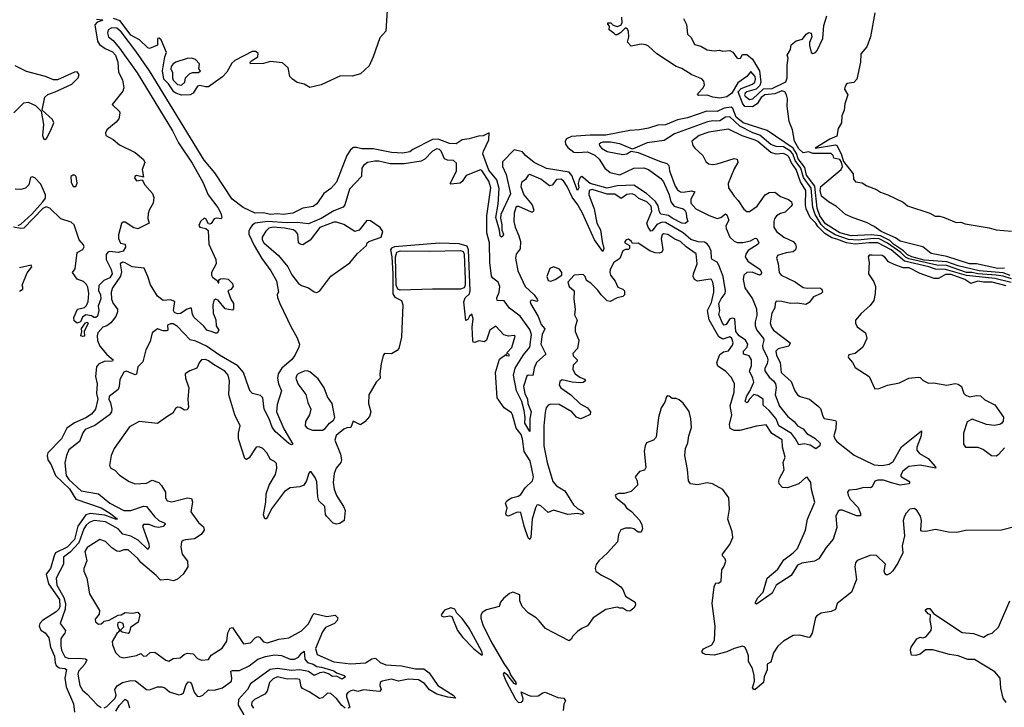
# Model space of a CAD drawing. Extents: x 2029662 to 2246637, y 225654 to 401419.
# Tile 86 of 256: x 2148166 to 2155153, y 292799 to 297677. Entities that reach past the tile are written whole.
import ezdxf

# ---------------------------------------------------------------- set-up
doc = ezdxf.new("R2010")
doc.units = 0

msp = doc.modelspace()

# ---------------------------------------------------------------- linework, layer by layer
at = {"layer": '0CON20XD'}
for points in [[(2150774.4, 297745), (2150764.5, 297595.5), (2150721.8, 297548.2), (2150675.3, 297415), (2150645, 297349.5), (2150585, 297292.8), (2150526, 297276), (2150441.5, 297278.5), (2150305, 297215.6), (2150225, 297197.5), (2150185, 297220.6), (2150135, 297233), (2150101.9, 297255), (2150084.1, 297275), (2150070.4, 297335), (2150031.1, 297371.1), (2149945, 297381.7), (2149895, 297367), (2149803.8, 297365), (2149801.4, 297375), (2149810.8, 297385), (2149857, 297413), (2149857.9, 297437.9), (2149841.7, 297451.7), (2149815, 297451), (2149691.6, 297388.4), (2149670.8, 297369.2), (2149635.2, 297304.8), (2149605, 297271.2), (2149505, 297201.5), (2149485, 297200), (2149445, 297211.2), (2149427.5, 297205), (2149396, 297155), (2149375, 297144.7), (2149315, 297141.1)], [(2154233.7, 297725), (2154203.1, 297555), (2154177, 297485), (2154135.3, 297435), (2154132.4, 297375), (2154105.8, 297255), (2154085, 297230.8), (2154036.1, 297223.9), (2154022.5, 297205), (2154018.8, 297185), (2154042.2, 297145), (2154020.6, 297079.4), (2154016.6, 297035), (2154000.5, 296995), (2153997.7, 296945), (2153972.9, 296905), (2153965, 296850), (2153915, 296829.2), (2153810, 296765), (2153955, 296788.9), (2153965, 296784.4), (2153995.8, 296725), (2154011.2, 296671.2), (2154080, 296585), (2154083.3, 296545), (2154096.4, 296526.4), (2154145, 296519.2), (2154178, 296498), (2154245, 296472.2), (2154273.2, 296453.2), (2154326.7, 296435), (2154435, 296382.4), (2154466.3, 296356.3), (2154625, 296303.8), (2154663.4, 296283.4), (2154695, 296283.5), (2154725.1, 296275.1), (2154810.3, 296239.7), (2154845, 296240.7), (2154875, 296230.1), (2155045, 296201.3), (2155095, 296186.9), (2155205, 296176.2)], [(2148711.5, 297681.5), (2148756.1, 297676.1), (2148752.3, 297672.3), (2148715, 297658.8), (2148699, 297641), (2148718.4, 297525), (2148732, 297502), (2148772, 297472), (2148825, 297449.1), (2148845.2, 297425), (2148862.5, 297375), (2148866.2, 297305), (2148895, 297250), (2148905.9, 297194.1), (2148898.5, 297171.5), (2148823.3, 297075), (2148873.3, 297025), (2148876.7, 297015), (2148868.6, 296975), (2148850.3, 296949.7), (2148783.8, 296895), (2148775.6, 296875), (2148777.1, 296855), (2148828.4, 296828.4), (2148875, 296790.5), (2148985.2, 296735.2), (2149045.6, 296685.6), (2149053.6, 296663.6), (2149035.7, 296615), (2149045, 296560), (2148995, 296571.4), (2148984, 296566), (2148980, 296555), (2148995, 296533.8), (2149035, 296542.5), (2149055.2, 296505.2), (2149109.1, 296445), (2149117.5, 296415), (2149114.2, 296375), (2149084.4, 296325.6), (2149077.7, 296302.3), (2149076, 296266), (2149084.4, 296235), (2149005, 296192.8), (2148975, 296201.3), (2148915, 296241.8), (2148900.1, 296239.9), (2148889.4, 296230.6), (2148867.9, 296152.1), (2148866.6, 296125), (2148881.8, 296091.8), (2148914.1, 296084.1), (2148916.1, 296063.9), (2148900, 296035), (2148864.1, 296025.9), (2148805, 296032.3), (2148792.4, 296027.6), (2148779.2, 296010.8), (2148779.3, 295975), (2148815, 295905.7), (2148823.3, 295875), (2148806.7, 295845), (2148762.1, 295827.9), (2148727.6, 295792.4), (2148726.1, 295756.1), (2148740, 295725), (2148742.3, 295697.7), (2148722.5, 295645), (2148728, 295615), (2148717.8, 295575), (2148706, 295565), (2148694.5, 295564.5), (2148675, 295577.5), (2148635, 295582.5), (2148612.7, 295567.3), (2148597.5, 295535), (2148575, 295524.2)], [(2149315, 297141.1), (2149273.8, 297155), (2149260, 297165), (2149221.7, 297221.7), (2149190, 297255), (2149179.2, 297315), (2149195.4, 297414.6), (2149206.9, 297445), (2149171.1, 297535), (2149155, 297546.2), (2149143.8, 297545), (2149143, 297497), (2149086.2, 297473.8), (2149075, 297478.8), (2149016.2, 297535), (2148955, 297566.7), (2148878.8, 297668.8), (2148831.2, 297685)], [(2155155, 295913.6), (2155107.4, 295912.6), (2154955, 295944.3), (2154905, 295946.1), (2154745, 295998.2), (2154635, 296019.7), (2154575.4, 296065.4), (2154415, 296107.1), (2154379.8, 296129.8), (2154279.8, 296175), (2154230.4, 296210.4), (2154175, 296238.9), (2154080.8, 296270.8), (2154024.8, 296294.8), (2153961.7, 296351.7), (2153905, 296384.1), (2153854.5, 296425), (2153845.1, 296464.9), (2153851.9, 296495), (2153994.2, 296615), (2154003.8, 296635), (2153997, 296667), (2153986.2, 296686.2), (2153943.3, 296695), (2153937.5, 296715), (2153925, 296727.8), (2153795, 296729.2), (2153765, 296740), (2153725, 296732), (2153695, 296761.1), (2153664.3, 296815), (2153650.5, 296895), (2153625.3, 296955.3), (2153611.4, 297065), (2153614.6, 297115), (2153607.9, 297145), (2153595.4, 297165), (2153575, 297172.1), (2153525, 297150.3), (2153454.5, 297145), (2153426.8, 297125), (2153399.1, 297080.9), (2153365, 297059.1), (2153311.8, 297061.8), (2153294.4, 297085), (2153265.4, 297165), (2153285, 297189.3), (2153365, 297218.9), (2153382.9, 297235), (2153387.5, 297255), (2153383.8, 297273.8), (2153355, 297310), (2153325.3, 297274.7), (2153261.2, 297228.8), (2153219.5, 297155), (2153185, 297130), (2153135, 297121.8), (2153085, 297127.5), (2153045, 297142.2), (2152985, 297139.5), (2152975.8, 297145), (2152980.5, 297155), (2153016.2, 297193.8), (2153024.7, 297215), (2153020.7, 297240.7), (2153007.4, 297257.4), (2152935, 297287.3), (2152865, 297331.5), (2152825, 297345.5), (2152686.9, 297435), (2152628.9, 297488.9), (2152609.8, 297499.8), (2152575, 297502.9), (2152505, 297490), (2152478.3, 297518.3), (2152487.5, 297555), (2152487, 297593), (2152479.3, 297609.3), (2152465, 297620), (2152430, 297585), (2152405, 297570), (2152395, 297570), (2152383, 297583), (2152350, 297605), (2152351.7, 297631.7), (2152340, 297645), (2152340, 297655), (2152360, 297655), (2152378.3, 297638.3), (2152405, 297628), (2152432, 297638), (2152441.2, 297655), (2152440, 297695)], [(2152875.6, 297685.6), (2152897, 297643), (2152903.8, 297575), (2152930.7, 297550.7), (2152955, 297502.5), (2152999.1, 297489.1), (2153045, 297464.4), (2153095, 297456.7), (2153131.7, 297461.7), (2153155, 297453.3), (2153205, 297458.8), (2153226.7, 297446.7), (2153255, 297408), (2153265, 297402.9), (2153280, 297405), (2153295, 297429.4), (2153325, 297430), (2153365, 297397.5), (2153414.7, 297315), (2153425.2, 297235), (2153419, 297211), (2153393.1, 297185), (2153326, 297165), (2153313.1, 297155), (2153309.4, 297145), (2153314.3, 297135), (2153345, 297110.3), (2153368.5, 297115), (2153444.2, 297185.8), (2153505, 297189.5), (2153602.9, 297237.1), (2153612, 297265), (2153612.2, 297355), (2153618.7, 297405), (2153613.1, 297425), (2153634.7, 297465), (2153641.2, 297498.8), (2153675, 297527.5), (2153720, 297540), (2153747.5, 297575), (2153765, 297587.5), (2153781.7, 297581.7), (2153786.2, 297555), (2153770, 297515), (2153770, 297495), (2153783.3, 297445), (2153795, 297436.7), (2153813.3, 297445), (2153825, 297460), (2153864.5, 297545), (2153873.2, 297636.8), (2153893.3, 297705)], [(2152835, 296346.8), (2152872.9, 296335), (2152886.2, 296325), (2152895, 296306.7), (2152896.9, 296276.9), (2152907.5, 296245), (2152887.8, 296232.2), (2152865.3, 296234.7), (2152795, 296269.5), (2152769.3, 296289.3), (2152715, 296298.9), (2152705.4, 296315), (2152697.3, 296357.3), (2152678.5, 296388.5), (2152614.1, 296444.1), (2152525, 296502.8), (2152405, 296497.9), (2152335, 296482.4), (2152215, 296516.5), (2152155, 296564.7), (2152145, 296560), (2152135, 296542.9), (2152129, 296515), (2152132.9, 296485), (2152125, 296465.8), (2152085, 296572.9), (2152065.8, 296595.8), (2151905, 296620.7), (2151815.7, 296665), (2151754.4, 296715), (2151735, 296740), (2151675, 296753.1), (2151591.9, 296668.1), (2151592.2, 296635), (2151618.7, 296578.7), (2151648.1, 296441.9), (2151580, 296295), (2151578.3, 296268.3), (2151588.3, 296221.7), (2151586.2, 296185), (2151598.1, 296155), (2151595, 296142), (2151584.4, 296134.4), (2151575, 296143.3), (2151570.8, 296185), (2151544.1, 296275), (2151560.7, 296369.3), (2151569.1, 296479.1), (2151550.8, 296540.8), (2151495, 296610), (2151453.6, 296725), (2151456.8, 296745), (2151494, 296825), (2151497.5, 296875), (2151455, 296853.8), (2151421.7, 296851.7), (2151355, 296832), (2151305, 296826), (2151262.9, 296797.1), (2151215, 296799.6), (2151135, 296829), (2151095, 296828.5), (2150955, 296756.9), (2150935, 296740.6), (2150885, 296731.1), (2150803.3, 296735), (2150675, 296761.6), (2150595, 296760.4), (2150555, 296771.8), (2150535, 296771.1), (2150513.3, 296755), (2150486.5, 296715), (2150415, 296524.2), (2150375, 296480.6), (2150324.3, 296445), (2150275, 296370), (2150247.9, 296352.1), (2150175, 296340.8), (2150105, 296305.5), (2150035, 296295.9), (2149995, 296300), (2149945, 296295.8), (2149895, 296307.6), (2149835.8, 296305), (2149751.8, 296345), (2149674.1, 296404.1), (2149551.4, 296591.4), (2149475, 296681.8), (2149086.2, 297315), (2148990.3, 297455), (2148885, 297591.5), (2148855, 297617.3), (2148821, 297619), (2148793.6, 297606.4), (2148789.1, 297585), (2148796.5, 297556.5), (2148829.4, 297529.4), (2148875, 297474.8), (2149000.2, 297300.2), (2149249.3, 296889.3), (2149294.1, 296804.1), (2149389.7, 296659.7), (2149464.8, 296525), (2149503.3, 296435), (2149571.5, 296345), (2149593.3, 296305), (2149601.1, 296275), (2149595, 296264.3), (2149565, 296269.2), (2149545, 296263.8), (2149525, 296232.5), (2149515, 296227.5), (2149505, 296230), (2149486.2, 296265), (2149475, 296270), (2149448.1, 296245), (2149437.5, 296217.5), (2149444.5, 296204.5), (2149487, 296197), (2149502.3, 296182.3), (2149507.5, 296085), (2149556.7, 295975), (2149560.8, 295945), (2149526.7, 295885), (2149528, 295865), (2149535, 295850), (2149568.3, 295828.3), (2149575, 295810), (2149580, 295810), (2149578.3, 295831.7), (2149590, 295840), (2149615, 295842.5), (2149645, 295835.6), (2149676.2, 295805), (2149681.9, 295785), (2149665, 295762.5), (2149643.3, 295755), (2149664.1, 295694.1), (2149682.5, 295665), (2149683.8, 295626.2), (2149675, 295616.7), (2149625, 295626), (2149575, 295688.1), (2149555, 295693.8), (2149544.3, 295685), (2149535.7, 295655), (2149538.1, 295595), (2149557.9, 295547.9), (2149561.4, 295505), (2149580, 295475), (2149566.4, 295453.6), (2149555, 295452.5), (2149538.3, 295461.7), (2149493.9, 295473.9), (2149473.6, 295503.6), (2149405, 295564.3), (2149393.1, 295585), (2149385, 295630), (2149375, 295632), (2149355, 295622.9), (2149306.9, 295593.1), (2149285, 295591.6), (2149265, 295600), (2149257.1, 295615), (2149267.1, 295677.1), (2149235, 295690.8), (2149185, 295684.3), (2149145, 295716.7), (2149095, 295795.6), (2149076.3, 295855), (2149048.5, 295915), (2148964.7, 295924.7), (2148915, 295952.6), (2148895, 295957.1), (2148880, 295945), (2148888, 295888), (2148881.9, 295858.1), (2148824.2, 295775), (2148815.9, 295745), (2148817.8, 295695), (2148830.5, 295665), (2148859.5, 295625), (2148860, 295605), (2148847.8, 295572.2), (2148812.7, 295527.3), (2148785, 295506.5), (2148755, 295497.3), (2148720.5, 295455), (2148715.4, 295434.6), (2148718.7, 295401.3), (2148735, 295360.4), (2148785, 295301.7), (2148829.1, 295265), (2148825.2, 295254.8), (2148765, 295252.5), (2148725.5, 295234.5), (2148711.5, 295215), (2148704.1, 295145), (2148715.4, 295095), (2148710.9, 295025), (2148719.8, 294985), (2148703.6, 294915), (2148675, 294878.4), (2148635, 294852.5), (2148555, 294817.2), (2148501, 294779), (2148462.6, 294705), (2148366.8, 294605), (2148360.3, 294585), (2148366, 294555), (2148389.8, 294519.8), (2148420.9, 294445), (2148519.2, 294349.2), (2148565, 294277.1), (2148743.5, 294213.5), (2148810.4, 294175), (2148860.8, 294135), (2148845, 294133.3), (2148771.3, 294161.3), (2148665, 294173.3), (2148635.9, 294164.1), (2148578, 294085), (2148555, 293990.3), (2148503.6, 293935), (2148421.2, 293895), (2148410.2, 293875), (2148385.3, 293785), (2148353.4, 293745), (2148369.9, 293675), (2148449.4, 293565), (2148451.8, 293515), (2148444.6, 293495.4), (2148425, 293475.7), (2148327.9, 293415), (2148309.7, 293395), (2148303.2, 293375), (2148315.9, 293345.9), (2148346.9, 293326.9), (2148373.3, 293293.3), (2148384.9, 293225), (2148412.4, 293162.4), (2148416.6, 293115), (2148425, 293094.8), (2148445, 293079.4), (2148486.7, 293075), (2148498.2, 293068.2), (2148485.8, 293005), (2148495.5, 292945), (2148546.8, 292825), (2148554.5, 292764.5)], [(2149315, 297214), (2149336.7, 297235), (2149342.5, 297265), (2149373.9, 297296.1), (2149395, 297302.5), (2149435, 297302.5), (2149450, 297315), (2149438.3, 297328.3), (2149441.2, 297365), (2149414.2, 297395), (2149385.6, 297404.4), (2149355, 297401.8), (2149275, 297375.4), (2149255, 297363.1), (2149240.6, 297345), (2149237.5, 297327.5), (2149250, 297305), (2149249.2, 297265), (2149255, 297247.5), (2149285, 297216.7), (2149315, 297214)], [(2148125, 297017.5), (2148195, 297086.5), (2148225, 297092.8), (2148277.6, 297067.6), (2148318.8, 297028.8), (2148334, 296935), (2148327.8, 296855), (2148334.5, 296834.5), (2148345, 296827.9), (2148355.6, 296834.4), (2148387.1, 296892.9), (2148407.6, 296945), (2148398.7, 296968.7), (2148325.5, 297035), (2148345, 297126.9), (2148365, 297146.8), (2148418.1, 297165), (2148535, 297219.8), (2148581.8, 297265), (2148588.2, 297288.2), (2148575, 297307.1), (2148555, 297305.6), (2148435, 297251.9), (2148405, 297250), (2148350, 297275), (2148215, 297311), (2148135, 297349.3)], [(2155195, 295863.5), (2155145, 295880.9), (2154973.8, 295895), (2154825, 295930.5), (2154745, 295958.7), (2154585, 295972.6), (2154496.7, 295995), (2154465, 296008.8), (2154437.7, 296037.7), (2154366.6, 296085), (2154339.9, 296109.9), (2154275, 296143.9), (2154208.3, 296151.7), (2154065.9, 296144.1), (2153984.8, 296165), (2153885, 296229.9), (2153845, 296285.8), (2153825, 296340.6), (2153807.5, 296497.5), (2153749.2, 296575), (2153738, 296628), (2153689.3, 296689.3), (2153677.6, 296727.6), (2153654.9, 296764.9), (2153470.5, 296890.5), (2153300.6, 296945), (2153251, 296985), (2153226.8, 297046.8), (2153215, 297057.1), (2153165, 297050.9), (2153115, 297027), (2153042, 297028), (2152905, 296982.2), (2152835, 296966.5), (2152747.7, 296932.3), (2152695, 296930), (2152627.1, 296907.1), (2152565, 296895.9), (2152495, 296892.5), (2152325, 296858.2), (2152215, 296857.8), (2152082.2, 296847.8), (2152045, 296831.2), (2152037, 296815), (2152038.7, 296795), (2152055, 296770.2), (2152098.4, 296738.4), (2152125, 296734.2), (2152195, 296740.4), (2152246.4, 296716.4), (2152277.5, 296687.5), (2152317.7, 296625), (2152355, 296593), (2152425, 296577.8), (2152525, 296623.5), (2152594.4, 296625.6), (2152628.8, 296615), (2152715, 296550.9), (2152735, 296527.5), (2152774.7, 296435), (2152786.2, 296386.2), (2152810.8, 296355), (2152835, 296346.8)], [(2155205, 295838.7), (2155145, 295856.8), (2155095, 295863.9), (2154964.8, 295874.8), (2154925, 295883.9), (2154885, 295883.4), (2154742.7, 295932.7), (2154675, 295935.8), (2154475, 295980.7), (2154452.2, 295992.2), (2154418.2, 296025), (2154325, 296092.8), (2154265, 296122.6), (2154225, 296126.3), (2154115, 296113.8), (2154047.3, 296117.3), (2153952.3, 296152.3), (2153885, 296194), (2153853.6, 296223.6), (2153810.2, 296295), (2153793.2, 296345), (2153781.6, 296481.6), (2153727.3, 296557.3), (2153708.5, 296625), (2153668.2, 296678.2), (2153651.3, 296725), (2153636.1, 296745), (2153585, 296774.7), (2153535, 296777.3), (2153495, 296792.4), (2153418.8, 296858.8), (2153369, 296875), (2153275, 296921.6), (2153205, 296987.8), (2153175, 296986.8), (2153135, 296959.9), (2153112.7, 296957.3), (2153085, 296960.5), (2153046.5, 296953.5), (2152811.8, 296868.2), (2152739.9, 296820.1), (2152618.8, 296805), (2152515, 296760), (2152425, 296795.7), (2152358.2, 296808.2), (2152305, 296809), (2152288.9, 296805), (2152278.8, 296795), (2152279.2, 296785), (2152294.7, 296765), (2152335, 296741.7), (2152445, 296720.3), (2152473.3, 296726.7), (2152505, 296744.2), (2152555, 296736.4), (2152705, 296673.1), (2152757.8, 296657.8), (2152772.2, 296642.2), (2152777.7, 296605), (2152817.4, 296497.4), (2152835, 296470.8), (2152855.2, 296455.2), (2152875, 296453.4), (2152934.2, 296464.2), (2152956, 296456), (2152927.9, 296405), (2152928.8, 296375), (2152965, 296336.4), (2153057.6, 296287.6), (2153115, 296268.1), (2153141.1, 296275), (2153175, 296299.1), (2153185, 296293.1), (2153198.8, 296255), (2153177.6, 296215), (2153179.3, 296195), (2153206.2, 296135), (2153235, 296105.6), (2153257.3, 296097.3), (2153297.8, 296097.8), (2153351.7, 296108.3), (2153385, 296128.2), (2153396.3, 296126.3), (2153411.8, 296095), (2153405.5, 296085), (2153335, 296040.9), (2153318, 296015), (2153313.3, 295995), (2153332, 295965), (2153419.3, 295905), (2153429.5, 295885), (2153428.6, 295871.4), (2153415, 295865.2), (2153364.8, 295885.2), (2153325.8, 295884.2), (2153305.2, 295865), (2153299.2, 295835), (2153310.8, 295775), (2153367.1, 295697.1), (2153395.4, 295625.4), (2153397.7, 295582.3), (2153384.4, 295535), (2153384.8, 295505), (2153397.6, 295475), (2153443.8, 295415), (2153447.2, 295405), (2153436.3, 295365), (2153438.7, 295345), (2153471, 295285), (2153475.5, 295265.5), (2153470.8, 295235), (2153454.3, 295205), (2153454.2, 295185.8), (2153485, 295141.9), (2153516.1, 295115), (2153528.7, 295095), (2153532.9, 295067.1), (2153527.3, 295015), (2153557.7, 294935), (2153615, 294864.8), (2153663, 294825), (2153685, 294795.6), (2153724.6, 294774.6), (2153752.5, 294742.5), (2153808.3, 294708.3), (2153846.2, 294673.8), (2153843.3, 294655), (2153815, 294632.5), (2153775, 294658.6), (2153732.3, 294667.7), (2153695, 294662.5), (2153672.1, 294705), (2153642.7, 294742.7), (2153552.1, 294795), (2153534.3, 294845), (2153497.7, 294887.7)], [(2155202.3, 295812.3), (2155085, 295841.8), (2154885, 295861.8), (2154735, 295906.2), (2154665, 295907.6), (2154617.8, 295925), (2154445, 295964.9), (2154349.7, 296045), (2154255, 296093.8), (2154195, 296095.2), (2154095, 296085.4), (2154033.6, 296093.6), (2153965, 296120.8), (2153928.7, 296128.7), (2153880.2, 296160.2), (2153829.2, 296209.2), (2153814.8, 296235), (2153774.1, 296274.1), (2153746.7, 296335), (2153741.9, 296365), (2153744.5, 296465), (2153706.1, 296526.1), (2153675.9, 296615), (2153642.2, 296662.2), (2153623.3, 296705), (2153614.7, 296715), (2153585, 296728.1), (2153535, 296723.3), (2153495, 296734.8), (2153405, 296813.2), (2153385, 296823.7), (2153293.4, 296853.4), (2153195, 296900), (2153055, 296880.6), (2152986.7, 296855), (2152936.7, 296815), (2152943.3, 296785), (2152956.2, 296765), (2153014, 296715), (2153035, 296672.5), (2153054.1, 296654.1), (2153085, 296650), (2153114.2, 296654.2), (2153235, 296693.8), (2153257.7, 296687.7), (2153261.2, 296665), (2153235, 296620), (2153215, 296567.5), (2153194, 296515), (2153196, 296485), (2153235, 296426), (2153265.5, 296395.5), (2153305, 296333.3), (2153325, 296316.7), (2153345, 296316.7), (2153398, 296355), (2153456.2, 296435), (2153485, 296452.5), (2153525, 296454), (2153565, 296423.8), (2153621.7, 296401.7), (2153643.3, 296385), (2153646.7, 296365), (2153637.7, 296352.3), (2153597.6, 296312.4), (2153565, 296302.5), (2153536, 296285), (2153522.5, 296265), (2153518, 296245), (2153516.7, 296205), (2153536, 296175), (2153587.5, 296135), (2153653.6, 296103.6), (2153670, 296085), (2153675.7, 296065), (2153670.8, 296045), (2153655, 296030.8), (2153605, 296024), (2153542.5, 296005), (2153536.7, 295985), (2153547.7, 295947.7), (2153554.5, 295884.5), (2153570, 295865), (2153668.3, 295818.3), (2153725, 295777.7), (2153757.3, 295772.7), (2153845, 295774.3), (2153857.5, 295765), (2153862, 295745), (2153853.3, 295735), (2153797.8, 295712.2), (2153768.1, 295671.9), (2153745, 295657.7), (2153685, 295666.6), (2153635, 295664.4), (2153575, 295679.2), (2153535, 295679.5), (2153526.4, 295665), (2153525, 295633.8), (2153502.9, 295595), (2153491.2, 295525), (2153500.7, 295495), (2153515, 295474), (2153634.4, 295385), (2153625, 295362.5), (2153547.5, 295342.5), (2153531.4, 295325), (2153535.5, 295295), (2153563.3, 295245), (2153570, 295175), (2153640.3, 295110.3), (2153666.2, 295045), (2153685.8, 295015.8), (2153704.3, 295004.3), (2153771.2, 294985), (2153835, 294934.3), (2153848, 294918), (2153864.5, 294864.5), (2153875, 294848.8), (2153954.5, 294834.5), (2153959.4, 294825), (2153956.7, 294775), (2153942.7, 294725), (2153949.1, 294705), (2153965, 294684.4), (2154087.3, 294587.3), (2154230.4, 294520.4), (2154285, 294513.8), (2154335, 294523.5), (2154365, 294542.2), (2154423.1, 294646.9), (2154565, 294760), (2154561.8, 294725), (2154532, 294645), (2154532.6, 294622.6), (2154551, 294601), (2154613.3, 294565), (2154663.8, 294505), (2154666.2, 294495), (2154555, 294517.3), (2154475, 294507.8), (2154432.2, 294475), (2154416.5, 294445), (2154422.2, 294435), (2154475, 294404.3), (2154481.5, 294395), (2154475.5, 294385), (2154415, 294374.1), (2154345, 294393), (2154295, 294410.7), (2154255, 294411.2), (2154235, 294402.7), (2154215.4, 294364.6), (2154203.8, 294356.2), (2154155, 294359.1), (2154105, 294345.3), (2154050.5, 294339.5), (2154041.1, 294325), (2154043.8, 294305), (2154059.6, 294275), (2154116.2, 294216.2), (2154133.1, 294175), (2154131.4, 294158.6), (2154105, 294157.3), (2154005, 294197.3), (2153985, 294197.1), (2153975, 294190), (2153957.1, 294155), (2153963.3, 294075), (2153938.3, 293991.7), (2153887.6, 293932.4), (2153836.2, 293853.8), (2153805, 293835.6), (2153715, 293822.5), (2153685, 293808.5), (2153639.6, 293735), (2153534.4, 293665), (2153505, 293608), (2153425, 293552.9), (2153395, 293531.2), (2153387.5, 293535), (2153386.2, 293545), (2153404.4, 293575), (2153442.8, 293617.2), (2153470, 293715), (2153545, 293779.5), (2153587.8, 293845), (2153655.2, 293894.8), (2153685.5, 293925), (2153743.1, 294055), (2153757.1, 294132.9), (2153808.6, 294255), (2153784.2, 294345), (2153778.8, 294395), (2153755, 294432.5), (2153745, 294430), (2153695.5, 294384.5), (2153615, 294356.9), (2153578.8, 294358.8), (2153556, 294385), (2153552.7, 294402.7), (2153557.9, 294422.1), (2153590, 294485), (2153584.4, 294535), (2153598.1, 294575), (2153578.5, 294645), (2153575.9, 294695.9), (2153502.2, 294742.2), (2153462.7, 294802.7), (2153395, 294794.2), (2153275, 294762.2), (2153235, 294762.7), (2153207.5, 294777.5), (2153201.8, 294805), (2153219.4, 294875), (2153207.3, 294937.3), (2153236.9, 295035), (2153238, 295095), (2153217.9, 295137.9), (2153174.6, 295184.6), (2153120, 295220), (2153113.1, 295245), (2153135, 295303.3), (2153159.7, 295320.3), (2153195, 295328.1), (2153225, 295368.8), (2153228.5, 295385), (2153219.2, 295415), (2153205, 295428.2), (2153155, 295411.9), (2153126.9, 295426.9), (2153057.5, 295547.5), (2153046.1, 295613.9), (2153075, 295670), (2153091.5, 295745), (2153092.7, 295775), (2153083.9, 295816.1), (2153075, 295833.8), (2153065.7, 295835.7), (2152975, 295822.9), (2152954.6, 295834.6), (2152945.4, 295855), (2152947.1, 295875), (2152972.7, 295945), (2152965.6, 296015.6), (2152895.3, 296065.3), (2152855, 296104), (2152815, 296119.4), (2152765, 296154.4), (2152735, 296157.8), (2152725, 296150), (2152718.1, 296125), (2152729.4, 296045), (2152721.5, 296028.5), (2152705, 296020), (2152675, 296023.5), (2152637.7, 296037.7), (2152555, 296091.2), (2152515, 296090), (2152507.5, 296105), (2152485, 296121.2), (2152468.8, 296115), (2152460, 296105), (2152460, 296095), (2152492.5, 296075), (2152493.3, 296055), (2152485, 296046.7), (2152463.9, 296046.1), (2152445, 296037.5), (2152425, 295983.3), (2152382.9, 295955), (2152357.1, 295905), (2152353.3, 295885), (2152357.8, 295865), (2152392.5, 295822.5), (2152410.2, 295780.2), (2152445.7, 295765.7), (2152456.7, 295755), (2152457.5, 295725), (2152445, 295713.3), (2152405, 295703.3), (2152355, 295677.5), (2152335, 295682.5), (2152291.2, 295725), (2152268.5, 295758.5), (2152218.3, 295808.3), (2152188.3, 295828.3), (2152178, 295855), (2152165, 295870), (2152100, 295865), (2152055.8, 295815), (2152065.5, 295785), (2152100.8, 295755), (2152099.2, 295695), (2152108.5, 295625), (2152103.2, 295583.2), (2152122.9, 295545), (2152107.5, 295495), (2152107.5, 295465), (2152133.9, 295403.9), (2152123.8, 295345), (2152090.6, 295309.4), (2152093.2, 295293.2), (2152121.1, 295265), (2152122.5, 295255), (2152093.6, 295226.4), (2152091.1, 295195), (2152107.3, 295165), (2152141.2, 295141.2), (2152175, 295127.3), (2152180.6, 295115), (2152165, 295103.2), (2152145, 295101.1), (2152086.4, 295106.4), (2152015, 295122.5), (2151998.8, 295111.2), (2151993.1, 295085), (2152005.7, 295065), (2152076.5, 295016.5), (2152142.4, 294952.4), (2152196, 294925), (2152216, 294895), (2152213.9, 294876.1), (2152165, 294853.3), (2152145, 294846.7), (2152118, 294858), (2152083.8, 294895), (2151995, 294947.1), (2151935, 294949.4), (2151915, 294943.8), (2151900.8, 294925), (2151895, 294890), (2151886.2, 294796.2), (2151885.5, 294655), (2151908, 294535), (2151950.3, 294400.3), (2151975, 294371.5), (2152034.1, 294334.1), (2152096.7, 294236.7), (2152125, 294208.9), (2152155, 294194), (2152168.8, 294175), (2152155, 294166), (2152125, 294173.1), (2152055, 294167.6), (2151952.8, 294197.2), (2151915, 294181.4), (2151865, 294229.6), (2151845, 294236.6), (2151836.6, 294233.4), (2151825.3, 294215), (2151802.4, 294135), (2151793.9, 294006.1), (2151785, 293990), (2151775, 294002.5), (2151746.6, 294085), (2151722.1, 294182.1), (2151695, 294184.4), (2151635, 294154.3), (2151620.3, 294160.3), (2151615.6, 294175), (2151625.6, 294215), (2151613.8, 294245), (2151623.8, 294265), (2151655, 294286.4), (2151702.3, 294297.7), (2151721, 294309), (2151753.3, 294356.7), (2151803.8, 294405), (2151812.5, 294435), (2151787.9, 294547.9), (2151744.8, 294615), (2151735, 294704.4), (2151723.7, 294735), (2151690.1, 294780.1), (2151662.5, 294875), (2151655, 294887.5), (2151604.6, 294924.6), (2151554.2, 294995), (2151542.9, 295175), (2151571.9, 295268.1), (2151615, 295302.5), (2151620, 295295), (2151637.5, 295292.5), (2151642, 295295), (2151636, 295305), (2151626.7, 295306.7), (2151623.3, 295315), (2151657.4, 295352.6), (2151681.7, 295431.7), (2151675, 295436.7), (2151635, 295432), (2151602.3, 295442.3), (2151545, 295502.5), (2151503.3, 295475), (2151477.5, 295405), (2151465, 295392.5), (2151425, 295400), (2151395, 295387.5), (2151385, 295390), (2151380.5, 295400.5), (2151375.8, 295495), (2151383.8, 295555), (2151375, 295587.5), (2151357.5, 295575), (2151345, 295550), (2151333, 295543), (2151318.8, 295675), (2151326.2, 295705), (2151357.6, 295732.4), (2151363.1, 295755), (2151351.1, 296045), (2151341.3, 296071.3), (2151285, 296087.5), (2151145, 296091.8), (2150825, 296065.6), (2150803.6, 296056.4), (2150798.1, 296045), (2150805.8, 295994.2)], [(2153497.7, 294887.7), (2153485, 294905.9), (2153442.1, 294942.1), (2153441.9, 294985), (2153402.4, 295012.4), (2153375, 295017.3), (2153344.3, 294985.7), (2153334, 294965), (2153325, 294960), (2153315, 294972), (2153325, 295010), (2153347.5, 295042.5), (2153375.5, 295105), (2153368.4, 295135), (2153343.8, 295185), (2153358.4, 295225), (2153359.7, 295265), (2153343.5, 295293.5), (2153301.2, 295305), (2153303.3, 295325), (2153327.7, 295355), (2153331.8, 295375), (2153315.8, 295405), (2153272.4, 295435), (2153248.7, 295465), (2153240, 295555), (2153225, 295561), (2153205.9, 295555), (2153178, 295515), (2153165, 295511.2), (2153152.3, 295525), (2153128.1, 295585), (2153133.9, 295615), (2153128.2, 295665), (2153142.7, 295697.3), (2153172.2, 295735), (2153174, 295755), (2153158.2, 295855), (2153128, 295935), (2153115, 295956.6), (2153079.5, 295975), (2153075.9, 295985), (2153072.2, 296035), (2153059.5, 296069.5), (2153045, 296088.3), (2153025, 296098.2), (2152981.3, 296101.3), (2152928.5, 296118.5), (2152875, 296166.4), (2152747.5, 296237.5), (2152725, 296240.1), (2152686.3, 296225), (2152655, 296180.7), (2152645, 296176.6), (2152625.4, 296205), (2152616.2, 296235), (2152650.6, 296319.4), (2152648.1, 296355), (2152617.1, 296385), (2152558.7, 296408.7), (2152533.5, 296433.5), (2152512.1, 296442.1), (2152475, 296437.5), (2152435, 296409.2), (2152388.9, 296438.9), (2152335, 296440.2), (2152227.5, 296472.5), (2152206.5, 296465), (2152205.8, 296435), (2152243, 296335), (2152261.7, 296235), (2152286.5, 296186.5), (2152298.9, 296105), (2152310, 296055), (2152305, 296033.8), (2152245, 296116), (2152159, 296305), (2152125.6, 296365), (2152087.2, 296417.2), (2152051.2, 296495), (2152025.1, 296535.1), (2152005, 296545.2), (2151976, 296544), (2151945, 296504.5), (2151925, 296497.6), (2151865, 296547), (2151785, 296578.8), (2151773.1, 296575), (2151755, 296543.1), (2151727.5, 296522.5), (2151721.1, 296495), (2151743.6, 296435), (2151801.5, 296365), (2151813.8, 296325), (2151806.9, 296313.1), (2151796.9, 296313.1), (2151707.8, 296352.2), (2151695, 296352.4), (2151685.6, 296344.4), (2151675.6, 296305), (2151672.5, 296245), (2151681.1, 296205), (2151708.8, 296145), (2151718.7, 296105), (2151717.1, 296052.9), (2151690, 296015), (2151685.3, 295985), (2151701.2, 295895), (2151753.5, 295785), (2151816.6, 295725), (2151838.6, 295695), (2151841.8, 295685), (2151835, 295677.5), (2151805, 295686.9), (2151793.1, 295685), (2151787.3, 295675), (2151789.6, 295665), (2151845, 295572.3), (2151865.4, 295515.4), (2151891.9, 295485), (2151873.2, 295445), (2151863.8, 295375), (2151899.4, 295305), (2151833.5, 295246.5), (2151816.4, 295205), (2151806.9, 295153.1), (2151775, 295154.7), (2151765, 295149.5), (2151742.2, 295075), (2151750.4, 295025), (2151768.6, 294985), (2151771.1, 294955), (2151796.4, 294895), (2151786.8, 294845), (2151785.6, 294755.6), (2151749.7, 294815), (2151752.8, 294855), (2151745.3, 294905.3), (2151728.4, 294968.4), (2151691.4, 295045), (2151670.3, 295155), (2151680.8, 295205), (2151740.5, 295299.5), (2151785.4, 295354.6), (2151797.6, 295445), (2151785, 295479.3), (2151716.6, 295575), (2151641.3, 295631.3), (2151605, 295682.5), (2151554.6, 295685), (2151553, 295705), (2151568.1, 295745), (2151572, 295785), (2151561.1, 295815), (2151523.9, 295843.9), (2151515, 295858.8), (2151502.8, 295955), (2151499.3, 296095), (2151481.2, 296165), (2151481.2, 296285), (2151508.4, 296485), (2151495, 296531.8), (2151445, 296608), (2151435, 296612.5), (2151335, 296571.6), (2151305, 296529.1), (2151291.2, 296518.8), (2151225, 296510), (2151220, 296515), (2151265, 296604), (2151265, 296660), (2151245, 296678.7), (2151201.6, 296681.6), (2151180.8, 296690.8), (2151157.4, 296745), (2151145, 296756.1), (2151125, 296761.6), (2151095, 296745.3), (2151041.2, 296688.8), (2151015, 296674.3), (2150895, 296654.1), (2150795, 296656), (2150715.2, 296674.8), (2150685.7, 296674.3), (2150635, 296664.3), (2150606.7, 296643.3), (2150594.7, 296625), (2150592.5, 296565), (2150505.7, 296474.3), (2150473.1, 296365), (2150461.6, 296348.4), (2150395, 296322.5), (2150305, 296267.4), (2150215, 296229.2), (2150135, 296238.1), (2150065, 296236.4), (2149923.4, 296246.6), (2149836.7, 296233.3), (2149818.3, 296221.7), (2149801.4, 296198.6), (2149791.9, 296178.1), (2149792.3, 296155), (2149829.7, 296075), (2149883.7, 295983.7), (2149948.8, 295895), (2149987.7, 295825), (2150002.5, 295745), (2149993.3, 295726.7), (2149994.4, 295705.6), (2150011.5, 295665), (2150093.2, 295495), (2150133.3, 295425), (2150150.9, 295375), (2150147.5, 295355), (2150119.1, 295295), (2150095, 295265.5), (2150026.4, 295205), (2150000.8, 295165), (2149994.6, 295135), (2150002, 295095), (2150023.6, 295045), (2149992.5, 294947.5), (2149988.6, 294895), (2150039.2, 294775), (2150103.3, 294665), (2150095, 294661.4), (2150075, 294670.9), (2149979.1, 294755), (2149956.9, 294786.9), (2149936.4, 294845), (2149901.9, 294915), (2149891.1, 294995), (2149875, 295010.4), (2149817.5, 295025), (2149801.4, 295041.4), (2149790.9, 295065), (2149753.5, 295175), (2149715, 295221.8), (2149585, 295297), (2149491.4, 295361.4), (2149416.6, 295396.6), (2149375, 295406.4), (2149285, 295500), (2149255, 295518.7), (2149235, 295520.4), (2149215, 295509.2), (2149216.1, 295475), (2149209.6, 295470.4), (2149185, 295470.5), (2149145, 295485.4), (2149105.7, 295455), (2149092.1, 295395), (2149060.4, 295335), (2149038.9, 295251.1), (2149005.4, 295214.6), (2148995, 295163.3), (2148985, 295157.5), (2148925, 295184.4), (2148905, 295175.8), (2148876.9, 295125), (2148872.4, 295075), (2148864.6, 295055), (2148801.1, 295005), (2148799.1, 294985), (2148809.6, 294959.6), (2148820, 294915), (2148816.5, 294895), (2148803.2, 294875), (2148700.4, 294799.6), (2148630.4, 294769.6), (2148613.1, 294746.9), (2148589.6, 294685), (2148515, 294626.7), (2148497.1, 294585), (2148486.8, 294533.2), (2148496.9, 294445), (2148514.8, 294415), (2148602.5, 294335), (2148725, 294313.3), (2148805, 294247.6), (2148905, 294195.8), (2148955, 294194.7), (2149045, 294225.4), (2149065, 294224.5), (2149122.2, 294152.2), (2149154.2, 294124.2), (2149195.4, 294105.4), (2149197.5, 294097.5), (2149185, 294083.1), (2149154.4, 294075.6), (2149125, 294078.5), (2149085.6, 294095.6), (2149045, 294096.2), (2149036.4, 294083.6), (2149082.1, 293957.9), (2149084.2, 293935.8), (2149075, 293920), (2149007.9, 293985), (2148955, 294013.8), (2148896.9, 294026.9), (2148864.8, 294065), (2148774.1, 294115), (2148695, 294125.6), (2148658.6, 294111.4), (2148638.4, 294091.6), (2148621.2, 294065), (2148585, 293966.3), (2148525, 293899.2), (2148477.6, 293865), (2148476.7, 293815), (2148424.8, 293715), (2148430.4, 293665), (2148479.3, 293579.3), (2148490, 293535), (2148488.4, 293495), (2148453.1, 293395), (2148491.1, 293345), (2148486.7, 293325), (2148470, 293305), (2148458.9, 293285), (2148457.1, 293235), (2148463.5, 293205), (2148487.1, 293157.1), (2148515.3, 293145.3), (2148585, 293147), (2148632.2, 293142.2), (2148643.3, 293135), (2148628.4, 293105), (2148582.5, 293055), (2148579.2, 293035), (2148593.8, 292955), (2148611.2, 292921.2), (2148645, 292892.7), (2148715, 292816.2), (2148745, 292797.3)], [(2148155, 296216.7), (2148175, 296226.7), (2148251.7, 296298.3), (2148329.2, 296385), (2148348.8, 296411.2), (2148348.7, 296435), (2148315, 296511.1), (2148274.3, 296555), (2148255, 296561.8), (2148242.9, 296557.1), (2148230.9, 296505), (2148207.3, 296482.7), (2148175, 296473.8), (2148135, 296474.4)], [(2148565, 296494), (2148573.2, 296516.8), (2148566.4, 296565), (2148556.2, 296575), (2148543.8, 296575), (2148528.8, 296565), (2148531.1, 296525), (2148545, 296494.2), (2148565, 296494)], [(2148575, 295524.2), (2148551.5, 295541.5), (2148550.8, 295565), (2148576.9, 295625), (2148625, 295635.6), (2148640.4, 295649.6), (2148651.5, 295678.5), (2148655.8, 295734.2), (2148649.5, 295779.5), (2148639.2, 295799.2), (2148619.2, 295819.2), (2148575, 295837.1), (2148540, 295885), (2148560.3, 295909.7), (2148574, 296025), (2148613.5, 296046.5), (2148623.6, 296065), (2148619.1, 296079.1), (2148588.9, 296115), (2148552.8, 296222.8), (2148530.4, 296240.4), (2148458.8, 296265), (2148380.1, 296340.1), (2148355, 296350), (2148331.2, 296338.8), (2148195, 296199.2), (2148172.5, 296195), (2148122.5, 296205)], [(2150275, 295742.9), (2150295.7, 295755), (2150375, 295856.9), (2150507.6, 295952.4), (2150562, 296018), (2150627.5, 296075), (2150632.5, 296095), (2150642.5, 296105), (2150730, 296135), (2150742.5, 296175), (2150723.9, 296203.9), (2150655, 296250), (2150628.3, 296251.7), (2150575.7, 296184.3), (2150545, 296175.8), (2150465, 296224.6), (2150415, 296240.8), (2150395, 296241.1), (2150295, 296202.4), (2150226.4, 296113.6), (2150175, 296081.1), (2150156, 296085), (2150145.5, 296095), (2150138.6, 296155), (2150125.9, 296175.9), (2150106, 296186), (2150045, 296197.8), (2149965, 296205.1), (2149935, 296198.5), (2149911.9, 296178.1), (2149887.8, 296135), (2149887.8, 296115), (2149899.6, 296095), (2150001.6, 296005), (2150068, 295925), (2150097.2, 295867.2), (2150145, 295806.7), (2150165, 295791.1), (2150215, 295774.3), (2150255, 295747.5), (2150275, 295742.9)], [(2150865, 295757.9), (2150848.9, 295765), (2150838.5, 295795), (2150831.9, 295995), (2150841.5, 296028.5), (2150865, 296038.5), (2151075, 296034.6), (2151295, 296039.2), (2151312.1, 296032.1), (2151319.6, 296015), (2151327.5, 295835), (2151326.7, 295795), (2151318.9, 295775), (2151295, 295766.2), (2151095, 295764.7), (2150865, 295757.9)], [(2150805.8, 295994.2), (2150814.1, 295875), (2150813.7, 295733.7), (2150828.1, 295708.1), (2150874.5, 295684.5), (2150884.4, 295655), (2150875.7, 295424.3), (2150856.2, 295345), (2150845, 295330), (2150803.6, 295306.4), (2150755, 295308.8), (2150744.2, 295295.8), (2150730, 295235), (2150721.2, 295165), (2150723.3, 295135), (2150696.7, 295105), (2150644.2, 295015), (2150641.2, 294955), (2150656.7, 294895), (2150648.3, 294861.7), (2150615.9, 294824.1), (2150585, 294803.8), (2150531.7, 294828.3), (2150516.7, 294785), (2150487, 294783), (2150465, 294772.5), (2150411.7, 294728.3), (2150402.5, 294695), (2150442, 294595), (2150449.6, 294555), (2150445.5, 294535), (2150411.2, 294495), (2150397, 294457), (2150389.4, 294395), (2150397.4, 294347.4), (2150415, 294302.5), (2150463.3, 294225), (2150475.6, 294194.4), (2150468.8, 294125), (2150437.2, 294102.8), (2150415, 294097.8), (2150390, 294105), (2150344.2, 294155), (2150336.9, 294166.9), (2150332.2, 294225), (2150288.7, 294265), (2150281.6, 294291.6), (2150275, 294398), (2150265, 294424.3), (2150235, 294470), (2150225, 294470), (2150218.8, 294461.2), (2150201.5, 294405), (2150182.5, 294375), (2150155, 294363.8), (2150085, 294355.4), (2150045, 294330.5), (2149951.8, 294208.2), (2149925, 294148.8), (2149915, 294136.2), (2149905, 294136.7), (2149897.1, 294165), (2149912.3, 294255), (2149915, 294313.3), (2149936.4, 294375), (2149982, 294452), (2149991.5, 294495), (2149987.9, 294527.9), (2149975, 294542), (2149945, 294556.2), (2149920.6, 294605), (2149890.8, 294635), (2149865, 294646.2), (2149844.1, 294645.9), (2149795, 294569.2), (2149775, 294557.5), (2149762.5, 294565), (2149718.9, 294705), (2149719.4, 294745), (2149731.2, 294795), (2149693.1, 294873.1), (2149651.2, 295015), (2149653.9, 295115), (2149646.2, 295155), (2149621.9, 295185), (2149540.4, 295230.4), (2149505, 295257.1), (2149485, 295267.5), (2149456.4, 295263.6), (2149441.2, 295248.8), (2149422.5, 295205), (2149373, 295187), (2149340, 295165), (2149342.5, 295135), (2149366.7, 295065), (2149358, 294985), (2149363.6, 294926.4), (2149355, 294910), (2149335, 294906.7), (2149305, 294926.2), (2149285, 294928.8), (2149271.7, 294918.3), (2149252.5, 294885), (2149217.5, 294865), (2149145, 294812), (2149015, 294826.7), (2148945, 294788), (2148836.7, 294635), (2148816.2, 294585), (2148804.1, 294514.1), (2148812.5, 294495), (2148840.5, 294480.5), (2148875, 294446.7), (2148942.3, 294402.3), (2148984.3, 294384.3), (2149065, 294388.4), (2149105, 294411.8), (2149153.5, 294393.5), (2149173.3, 294373.3), (2149200.5, 294325), (2149200, 294285), (2149213, 294263), (2149245, 294257.8), (2149356.2, 294286.2), (2149385, 294280), (2149392.1, 294255), (2149379.5, 294185), (2149435, 294111.4), (2149469.2, 294079.2), (2149474.5, 294055), (2149454.1, 294025.9), (2149406.4, 293993.6), (2149341.7, 293988.3), (2149325, 293983.3), (2149315, 293972.5), (2149308.8, 293935), (2149320, 293885), (2149357.5, 293835), (2149360, 293795), (2149325.5, 293744.5), (2149285, 293707.8), (2149256.8, 293696.8), (2149215, 293706.9), (2149165, 293700.8), (2149135, 293735.5), (2149026.2, 293826.2), (2149003.6, 293855), (2148935, 293915.6), (2148905, 293915.6), (2148875, 293904.2), (2148855, 293907.1), (2148820.3, 293930.3), (2148775, 293976.7), (2148735, 293988.8), (2148645, 293933.8), (2148627.5, 293905), (2148642.7, 293837.3), (2148622, 293785), (2148622, 293765), (2148642, 293715), (2148662.5, 293605), (2148732, 293485), (2148729.2, 293460.8), (2148702, 293425), (2148703.8, 293405), (2148725, 293390), (2148745, 293392), (2148757.7, 293402.3), (2148765, 293410), (2148801.7, 293418.3), (2148865, 293453.8), (2148885, 293456), (2148915, 293471.2), (2148965, 293468), (2149005, 293473.8), (2149018.8, 293455), (2149006, 293404), (2148951.2, 293365), (2148946, 293334), (2148935, 293323.3), (2148893, 293333), (2148880, 293345), (2148905, 293370), (2148901.2, 293395), (2148876, 293404), (2148862, 293398), (2148860, 293385), (2148865, 293362.5), (2148872.5, 293355), (2148871.7, 293338.3), (2148855, 293322.5), (2148823, 293267), (2148825, 293242.5), (2148845, 293187.5), (2148877.1, 293157.1), (2148905, 293151.1), (2148994.1, 293165.9), (2149025, 293180), (2149045, 293162.5), (2149066.4, 293163.6), (2149093, 293187), (2149125, 293190), (2149203.4, 293133.4), (2149225, 293125.8), (2149255, 293146), (2149305, 293151.2), (2149333.3, 293175), (2149355, 293182.5), (2149397.7, 293177.7), (2149427.5, 293145), (2149455, 293133.3), (2149505, 293137.5), (2149525, 293168.8), (2149601.7, 293218.3), (2149635, 293268.8), (2149641.9, 293328.1), (2149659.7, 293360.3), (2149675, 293366), (2149755, 293250), (2149805, 293256.4), (2149837.1, 293292.9), (2149855, 293302.7), (2149867.9, 293297.9), (2149895, 293264.6), (2149925, 293257.5), (2150005, 293282.3), (2150075, 293292.9), (2150165, 293342.5), (2150215, 293390.9), (2150245, 293455.6), (2150255, 293465.5), (2150345, 293442.5), (2150405, 293451.9), (2150424.2, 293435), (2150418.9, 293415), (2150400.6, 293395), (2150336.7, 293365), (2150315, 293335.6), (2150265.9, 293215.9), (2150277.3, 293175), (2150395, 293122.9), (2150515, 293107.1), (2150618.8, 293115), (2150665, 293143.3), (2150685, 293148.7), (2150692.9, 293145), (2150725, 293116.8), (2150765, 293099.6), (2150875, 293092.4), (2150975, 293072), (2151035, 293073.1), (2151071.9, 293045), (2151133, 292953), (2151242, 292885), (2151260, 292865), (2151205, 292872.2), (2151125, 292893.4), (2151075, 292922.7), (2151038.1, 292968.1), (2150995, 292994), (2150925, 292998.4), (2150855, 292985.5), (2150805, 292998.5), (2150739.2, 292985), (2150722.9, 292975), (2150721.8, 292955), (2150732.2, 292925), (2150719.6, 292910.4), (2150605, 292924), (2150565, 292912.2), (2150535, 292920.9), (2150515, 292917.3), (2150494.5, 292905), (2150485, 292891.2), (2150483.9, 292873.9), (2150494.2, 292845), (2150509.1, 292800.9), (2150497.3, 292792.7)], [(2155165, 295788.7), (2155065.6, 295815), (2155005, 295815.3), (2154965, 295822.6), (2154915, 295805.1), (2154871.6, 295835), (2154775, 295870.2), (2154735, 295870.8), (2154685, 295842.3), (2154655, 295840.5), (2154555, 295877.2), (2154477.9, 295917.9), (2154435, 295917), (2154370.4, 295940.4), (2154330.5, 295960.5), (2154305, 295993.1), (2154286, 296005), (2154214.1, 296005.9), (2154194, 296006), (2154186.7, 295995), (2154193.8, 295955), (2154190, 295875), (2154227.7, 295817.7), (2154238.8, 295785), (2154236.7, 295735), (2154226.2, 295685), (2154200.9, 295649.1), (2154137.3, 295592.7), (2154097.5, 295545), (2154097.5, 295525), (2154109.3, 295499.3), (2154167.5, 295455), (2154176.7, 295415), (2154148.8, 295355), (2154095, 295310), (2154050.4, 295299.6), (2154044.3, 295285), (2154047.5, 295277.5), (2154075.8, 295245.8), (2154095, 295210), (2154193.3, 295145), (2154235, 295057.5), (2154265, 295060), (2154325, 295083.8), (2154408.3, 295101.7), (2154475, 295134), (2154541.7, 295141.7), (2154555, 295138.8), (2154577.9, 295117.9), (2154615, 295100), (2154650.7, 295100.7), (2154745, 295084), (2154805, 295096), (2154825, 295092), (2154850, 295075), (2154865, 295026.2), (2154874.4, 295015), (2154905, 295001.1), (2154955, 295010.8), (2154985, 295008), (2155015, 294981.4), (2155085.7, 294945.7), (2155147.7, 294857.7), (2155145, 294830), (2155135.9, 294814.1), (2155120, 294805), (2155081.7, 294798.3), (2155026.1, 294806.1), (2154925, 294844.2), (2154890, 294825), (2154863.8, 294745), (2154863.8, 294665), (2154877.5, 294645), (2154965, 294644.2), (2155005, 294628.8), (2155062.5, 294585), (2155095, 294583.8)], [(2148165, 295752.5), (2148187.5, 295765), (2148189.3, 295779.3), (2148182.5, 295795), (2148219.3, 295880.7), (2148252.5, 295925), (2148247, 295937), (2148165, 295917.5)], [(2151935, 295823.3), (2151965, 295834), (2152012.5, 295865), (2152012.5, 295885), (2151996.8, 295906.8), (2151955, 295924), (2151928.7, 295911.3), (2151906.7, 295855), (2151917, 295827), (2151935, 295823.3)], [(2148615, 295428.8), (2148600, 295435), (2148607.5, 295465), (2148604.1, 295485.9), (2148633.6, 295526.4), (2148645, 295532.5), (2148652.5, 295525), (2148622.5, 295465), (2148625, 295433.3), (2148615, 295428.8)], [(2150315, 294764.3), (2150333.9, 294776.1), (2150364.1, 294815.9), (2150393, 294837), (2150402.5, 294855), (2150384.3, 294955), (2150350.8, 295000.8), (2150326.1, 295065), (2150285, 295128.7), (2150225, 295179.2), (2150205, 295187.1), (2150185, 295184.3), (2150142.9, 295165), (2150132.2, 295155), (2150125.6, 295135), (2150140, 295095), (2150197.3, 295017.3), (2150210.7, 294960.7), (2150232, 294915), (2150221.9, 294875), (2150193.6, 294826.4), (2150191.9, 294795), (2150205, 294780), (2150244.2, 294765.8), (2150315, 294764.3)], [(2152905.6, 294485.6), (2152885.8, 294585), (2152890.6, 294635), (2152908.1, 294675), (2152913.1, 294725), (2152932.9, 294785), (2152928.5, 294845), (2152917, 294897), (2152875, 294956.2), (2152845, 294981.2), (2152825, 294990), (2152795, 294990), (2152775, 295006.2), (2152765, 295008), (2152755, 295001.2), (2152743.3, 294965), (2152718.8, 294925), (2152700, 294855), (2152682.5, 294715), (2152663.8, 294695), (2152615, 294675.7), (2152603.3, 294655), (2152597.3, 294617.3), (2152608.3, 294501.7), (2152598.8, 294481.2), (2152565, 294473.3), (2152534, 294435), (2152548, 294405), (2152550, 294375), (2152505, 294331.2), (2152455, 294316), (2152415, 294316.2), (2152392.5, 294305), (2152397.5, 294285), (2152455, 294240.8), (2152471.9, 294215), (2152507.6, 294187.6), (2152566.7, 294125), (2152581.2, 294095), (2152585.7, 294065), (2152575, 294041.2), (2152555, 294042), (2152524.6, 294064.6), (2152505, 294071.2), (2152465, 294070), (2152432.5, 294057.5), (2152415.7, 294025), (2152407.1, 293972.9), (2152336.2, 293895), (2152275, 293838.8), (2152257, 293813), (2152249.2, 293785), (2152255, 293766.2), (2152295, 293736), (2152365, 293702), (2152431.2, 293655), (2152445.8, 293635), (2152465, 293587.5), (2152533.3, 293545), (2152536.1, 293523.9), (2152525, 293503.3), (2152495, 293481.2), (2152475, 293483.8), (2152445, 293503.3), (2152425, 293502.5), (2152405, 293510), (2152325, 293493.3), (2152235.8, 293434.2), (2152195, 293376.7), (2152155, 293358.8), (2152125, 293336.2), (2152090, 293305), (2152078.3, 293281.7), (2152065, 293270), (2151898.3, 293358.3), (2151853.4, 293413.4), (2151831.2, 293435), (2151775, 293469.2), (2151730.8, 293515), (2151714, 293555), (2151715, 293597.5), (2151665, 293616.2), (2151642.7, 293607.3), (2151598.8, 293571.2), (2151576.7, 293545), (2151567.5, 293515), (2151479.3, 293490.7), (2151447, 293473), (2151438.8, 293451.2), (2151438, 293432), (2151451.5, 293385), (2151508.4, 293268.4), (2151600.4, 293110.4), (2151639.4, 293055), (2151648.8, 293028.8), (2151686.7, 292975), (2151690, 292960), (2151675, 292967.5), (2151630, 293025), (2151605, 293046.7), (2151597.5, 293035), (2151615, 292986.7), (2151685, 292857.5), (2151705, 292833.6), (2151723.8, 292835), (2151736.5, 292845), (2151738.9, 292858.9), (2151725, 292910), (2151775, 292884.3), (2151795, 292878.6), (2151845, 292881.4), (2151877.3, 292902.7), (2151895, 292905.6), (2151985, 292870), (2152027.5, 292865), (2152038, 292845), (2152027.8, 292822.2), (2152022.9, 292777.1)], [(2155095, 294583.8), (2155115, 294596.2), (2155155, 294640)], [(2155235, 294082.5), (2155133, 294057), (2154877, 294053), (2154815, 294040), (2154757, 294043), (2154665, 294060), (2154595, 294047.5), (2154565, 294050), (2154560, 294055), (2154566.2, 294125), (2154559.2, 294155), (2154535, 294193.8), (2154515, 294208.8), (2154483.3, 294205), (2154454, 294175), (2154441.3, 294148.7), (2154435.8, 294125), (2154445.7, 294015), (2154427.5, 293945), (2154432.5, 293895), (2154398.3, 293821.7), (2154363, 293767), (2154345, 293750), (2154325, 293740), (2154315, 293740), (2154305, 293750), (2154300, 293765), (2154310, 293815), (2154245, 293876.7), (2154205, 293878.2), (2154108.3, 293841.7), (2154097.5, 293825), (2154091.9, 293795), (2154104.5, 293705), (2154067.5, 293615), (2153966.7, 293535), (2153955, 293493.3), (2153925, 293478.8), (2153852.7, 293467.3), (2153822.3, 293447.7), (2153814, 293436), (2153790, 293325), (2153773.6, 293296.4), (2153765, 293293.8), (2153701.7, 293311.7), (2153655, 293309.2), (2153585, 293269.2), (2153545, 293233.8), (2153514.2, 293185), (2153495, 293120), (2153470, 293105), (2153470.6, 293065), (2153450, 293015), (2153444.5, 292975.5), (2153385, 292926), (2153375, 292926.2), (2153367.1, 292937.1), (2153379.5, 292985), (2153377.5, 293025), (2153365, 293074), (2153338.6, 293125), (2153336.7, 293165), (2153324.4, 293205), (2153310.8, 293225), (2153295, 293233.1), (2153235, 293215.6), (2153185, 293192.2), (2153095, 293170.4), (2153033.2, 293173.2), (2153013, 293183), (2153007.5, 293195), (2153018.6, 293215), (2153077.3, 293242.7), (2153095.3, 293275), (2153101.1, 293375), (2153080, 293535), (2153092.9, 293655), (2153105, 293682.5), (2153125, 293681.2), (2153143.3, 293695), (2153147.5, 293775), (2153165, 293800), (2153175.8, 293835), (2153173, 293853), (2153153.3, 293875), (2153153.3, 293885), (2153205, 293953.3), (2153225.9, 294004.1), (2153222, 294045), (2153192, 294135), (2153204, 294205), (2153198.8, 294285), (2153155, 294343.8), (2153082.5, 294385), (2153045, 294390.8), (2152975, 294377.5), (2152925, 294384), (2152912.9, 294405), (2152905.6, 294485.6)], [(2155165, 292833.8), (2155144.4, 292865), (2155127.8, 292935), (2155124.2, 293005), (2155085, 293052), (2154942, 293138), (2154895, 293138.1), (2154824.5, 293164.5), (2154764.6, 293174.6), (2154645, 293208.1), (2154593.6, 293206.4), (2154555, 293177.5), (2154525, 293167.5), (2154495, 293170), (2154487.5, 293205), (2154492.5, 293225), (2154532.5, 293285), (2154555, 293297.5), (2154575, 293293.3), (2154595, 293300), (2154634, 293345), (2154635.7, 293365), (2154625.8, 293415), (2154630, 293455), (2154611.7, 293461.7), (2154591.7, 293488.3), (2154605, 293500), (2154625, 293500), (2154650, 293465), (2154855, 293330), (2154935, 293323.4), (2155005, 293296.7), (2155035, 293316.7), (2155066.7, 293325), (2155112.3, 293367.7), (2155191.2, 293555)], [(2151445, 293170), (2151450, 293175), (2151445.8, 293195), (2151355, 293360), (2151305, 293429.2), (2151267.7, 293467.7), (2151253.8, 293495), (2151225, 293506), (2151180.7, 293489.3), (2151157.5, 293455), (2151162.5, 293445), (2151175, 293441.2), (2151218.8, 293448.8), (2151233, 293443), (2151273.3, 293345), (2151310, 293295), (2151386.1, 293216.1), (2151445, 293170)], [(2148765, 292794.5), (2148784.2, 292805), (2148842.9, 292865), (2148851.5, 292885), (2148842, 292925), (2148857.2, 292952.8), (2148895, 292975.3), (2148955, 292989.7), (2148986.7, 292986.7), (2149066.3, 292926.3), (2149086.7, 292923.3), (2149145, 292944.8), (2149175, 292945.6), (2149195, 292937.5), (2149230.1, 292910.1), (2149295, 292886.7), (2149315, 292891.4), (2149327.7, 292902.3), (2149348.3, 292961.7), (2149365, 292981.2), (2149375, 292978.8), (2149385, 292965.5), (2149403.9, 292906.1), (2149425, 292878.2), (2149445, 292875.3), (2149465, 292885.3), (2149505, 292922.9), (2149545, 292920.4), (2149605, 292938.6), (2149668, 292985), (2149671.2, 293005), (2149665, 293055.6), (2149675, 293060.4), (2149725, 293059.7), (2149795, 293093.7), (2149855, 293140.3), (2149910.7, 293159.3), (2149975, 293171.9), (2150025, 293166.3), (2150085, 293141.5), (2150115, 293141.2), (2150144.7, 293155), (2150165, 293182.8), (2150185, 293197.7), (2150190.2, 293140.2), (2150207.7, 293117.7), (2150247.7, 293105), (2150275, 293088.9), (2150308.6, 293085), (2150395, 293058.7), (2150415, 293043.6), (2150468, 293025), (2150478.6, 293015), (2150455, 292999.2), (2150415, 293019.6), (2150385, 293018.7), (2150357.1, 293037.1), (2150325, 293047.5), (2150295, 293044.8), (2150255, 293025.3), (2150215, 293053.4), (2150155, 293064.9), (2150095, 293061.6), (2149995, 293074.7), (2149942.5, 293067.5), (2149804.7, 292965.3), (2149781.5, 292925), (2149718.3, 292855), (2149717.1, 292815), (2149757.1, 292747.1)], [(2150475, 292794.3), (2150451, 292811), (2150415, 292862.4), (2150375, 292896.2), (2150351.4, 292898.6), (2150315, 292867.1), (2150292.7, 292862.7), (2150220.3, 292910.3), (2150171.7, 292931.7), (2150164, 292945), (2150155, 292995.7), (2150125, 293002), (2150065, 292997.8), (2149995.4, 293015.4), (2149965, 293001.1), (2149938.1, 292975), (2149921.8, 292915), (2149906.7, 292893.3), (2149832.5, 292855), (2149813.3, 292835), (2149811.4, 292815), (2149825, 292794.2)], [(2148847.5, 292772.5), (2148874.8, 292815), (2148915, 292856.2), (2148931.4, 292845), (2148945.5, 292795)]]:
    msp.add_lwpolyline(points, dxfattribs=at)

doc.saveas('drawing.dxf')
